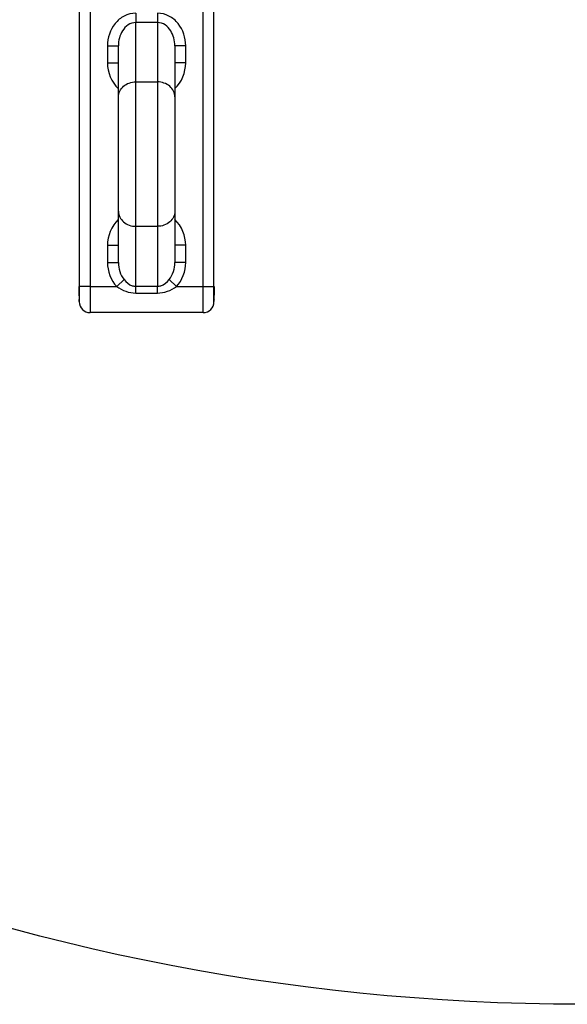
# Model space of a CAD drawing. Header units: millimetres. Extents: x 0 to 11890, y 0 to 8410.
# Tile 85 of 190: x 5622 to 5874, y 1306 to 1759. Entities that reach past the tile are written whole.
import ezdxf

# ---------------------------------------------------------------- set-up
doc = ezdxf.new("R2010")
doc.units = ezdxf.units.MM
doc.header["$LTSCALE"] = 653.95
doc.layers.add('304103000066DXF_CONTINUOUS_LINE', color=7, linetype='CONTINUOUS')
doc.layers.add('R180-1-YUNDODXF_CONTINUOUS_LINE', color=7, linetype='CONTINUOUS')

msp = doc.modelspace()

# ---------------------------------------------------------------- linework, layer by layer
at = {"layer": '304103000066DXF_CONTINUOUS_LINE', "color": 9, "linetype": 'Continuous'}
for p, q in [((5654.193, 1872.302), (5654.193, 1624.302)), ((5706.193, 1624.302), (5706.193, 1872.302)), ((5675.193, 1762.189), (5675.193, 1757.859)), ((5685.193, 1762.189), (5685.193, 1757.859)), ((5675.193, 1730.547), (5675.192, 1757.859)), ((5685.194, 1757.859), (5675.192, 1757.859)), ((5685.194, 1757.859), (5685.193, 1730.547)), ((5662.193, 1747.178), (5662.193, 1739.302)), ((5662.193, 1747.178), (5667.193, 1747.178)), ((5698.193, 1747.178), (5693.193, 1747.178)), ((5698.193, 1739.302), (5698.193, 1747.178)), ((5662.193, 1739.302), (5667.193, 1739.302)), ((5698.193, 1739.302), (5693.193, 1739.302)), ((5675.193, 1664.058), (5675.193, 1730.547)), ((5675.193, 1730.547), (5685.193, 1730.547)), ((5685.193, 1730.547), (5685.193, 1664.058)), ((5675.192, 1636.443), (5675.193, 1664.058)), ((5675.193, 1664.058), (5685.193, 1664.058)), ((5685.193, 1664.058), (5685.194, 1636.443)), ((5662.193, 1655.302), (5662.193, 1647.427)), ((5662.193, 1655.302), (5667.193, 1655.302)), ((5698.193, 1655.302), (5693.193, 1655.302)), ((5698.193, 1647.427), (5698.193, 1655.302)), ((5662.193, 1647.427), (5667.193, 1647.427)), ((5698.193, 1647.427), (5693.193, 1647.427)), ((5666.464, 1636.302), (5669.821, 1639.511)), ((5693.921, 1636.302), (5690.564, 1639.511)), ((5649.159, 1632.302), (5649.162, 1632.302)), ((5649.162, 1632.302), (5649.162, 1636.302)), ((5654.193, 1636.302), (5649.193, 1636.302)), ((5654.193, 1636.302), (5666.464, 1636.303)), ((5675.192, 1636.443), (5685.194, 1636.443)), ((5675.193, 1633.345), (5675.193, 1636.443)), ((5675.193, 1633.345), (5685.193, 1633.345)), ((5685.193, 1633.345), (5685.193, 1636.443)), ((5693.921, 1636.303), (5706.193, 1636.302)), ((5706.193, 1636.302), (5711.193, 1636.302)), ((5711.224, 1636.302), (5711.224, 1632.302)), ((5711.227, 1632.302), (5711.224, 1632.302))]:
    msp.add_line(p, q, dxfattribs=at)
at = {"layer": '304103000066DXF_CONTINUOUS_LINE', "color": 7, "linetype": 'Continuous'}
for p, q in [((5649.193, 1867.302), (5649.193, 1629.302)), ((5711.193, 1629.302), (5711.193, 1867.302)), ((5667.193, 1647.427), (5667.193, 1747.178)), ((5693.193, 1747.178), (5693.193, 1647.427)), ((5649.159, 1632.021), (5649.159, 1636.302)), ((5649.192, 1629.609), (5649.193, 1629.501)), ((5649.193, 1629.5), (5649.193, 1629.502)), ((5711.193, 1629.504), (5711.194, 1629.654)), ((5711.194, 1629.654), (5711.212, 1630.635)), ((5706.193, 1624.302), (5654.193, 1624.302))]:
    msp.add_line(p, q, dxfattribs=at)
for points in [[(5711.212, 1630.635), (5711.219, 1631.098), (5711.224, 1631.607), (5711.226, 1632.147), (5711.227, 1636.302)], [(5649.159, 1632.021), (5649.163, 1631.396), (5649.171, 1630.824), (5649.192, 1629.609)]]:
    msp.add_lwpolyline(points, dxfattribs=at)
at = {"layer": '304103000066DXF_CONTINUOUS_LINE', "color": 9, "linetype": 'Continuous'}
for centre, radius, start, end in [((5764.832, 1632.433), 115.67, 180.06469, 181.04807), ((5595.554, 1632.433), 115.67, 358.95193, 359.93531), ((5610.432, 1629.234), 38.762, 0.60919, 0.89093), ((5634.424, 1629.485), 14.769, 0.06384, 0.62613), ((5726.019, 1629.485), 14.826, 179.37612, 179.92953)]:
    msp.add_arc(centre, radius, start, end, dxfattribs=at)
at = {"layer": '304103000066DXF_CONTINUOUS_LINE', "color": 7, "linetype": 'Continuous'}
for centre, start, end in [((5654.193, 1629.302), 180, 270), ((5706.193, 1629.302), 270, 360)]:
    msp.add_arc(centre, 5, start, end, dxfattribs=at)
at = {"layer": '304103000066DXF_CONTINUOUS_LINE', "color": 9, "linetype": 'Continuous'}
for points, knots in [([(5675.193, 1762.189), (5673.374, 1762.19), (5669.68, 1761.25), (5664.01, 1756.47), (5662.193, 1750.78), (5662.193, 1747.178)], [0, 0, 0, 0, 0.2511021, 0.5027329, 1, 1, 1, 1]), ([(5698.193, 1747.178), (5698.193, 1750.78), (5696.375, 1756.47), (5690.705, 1761.25), (5687.011, 1762.19), (5685.193, 1762.189)], [0, 0, 0, 0, 0.4972667, 0.7488973, 1, 1, 1, 1]), ([(5675.192, 1757.859), (5673.963, 1757.859), (5671.477, 1757.027), (5668.126, 1753.353), (5667.193, 1749.583), (5667.193, 1747.178)], [0, 0, 0, 0, 0.2530411, 0.5048532, 1, 1, 1, 1]), ([(5693.193, 1747.178), (5693.193, 1749.583), (5692.26, 1753.353), (5688.909, 1757.027), (5686.423, 1757.859), (5685.194, 1757.859)], [0, 0, 0, 0, 0.4951464, 0.7469582, 1, 1, 1, 1]), ([(5667.193, 1723.618), (5667.193, 1725.429), (5669.182, 1729.31), (5673.19, 1730.547), (5675.193, 1730.547)], [0, 0, 0, 0, 0.4746814, 1, 1, 1, 1]), ([(5693.193, 1723.618), (5693.193, 1725.429), (5691.204, 1729.31), (5687.196, 1730.547), (5685.193, 1730.547)], [0, 0, 0, 0, 0.4746814, 1, 1, 1, 1]), ([(5667.193, 1670.986), (5667.193, 1669.176), (5669.182, 1665.295), (5673.19, 1664.058), (5675.193, 1664.058)], [0, 0, 0, 0, 0.4746814, 1, 1, 1, 1]), ([(5693.193, 1670.986), (5693.193, 1669.176), (5691.204, 1665.295), (5687.196, 1664.058), (5685.193, 1664.058)], [0, 0, 0, 0, 0.4746814, 1, 1, 1, 1]), ([(5669.821, 1639.511), (5670.821, 1638.303), (5672.539, 1636.816), (5674.654, 1636.443), (5675.192, 1636.443)], [0, 0, 0, 0, 0.7445163, 1, 1, 1, 1]), ([(5685.194, 1636.443), (5685.732, 1636.443), (5687.847, 1636.816), (5689.565, 1638.303), (5690.564, 1639.511)], [0, 0, 0, 0, 0.2554837, 1, 1, 1, 1]), ([(5649.189, 1629.837), (5649.188, 1629.912), (5649.186, 1630.072), (5649.183, 1630.232), (5649.181, 1630.317)], [0, 0, 0, 0, 0.4689756, 1, 1, 1, 1])]:
    msp.add_open_spline(points, degree=3, knots=knots, dxfattribs=at)
for points in [[(5662.193, 1739.302), (5662.193, 1735.026), (5664.007, 1730.349), (5667.18, 1727.482)], [(5693.206, 1727.482), (5696.379, 1730.349), (5698.192, 1735.026), (5698.193, 1739.302)], [(5667.18, 1667.123), (5664.007, 1664.255), (5662.193, 1659.579), (5662.193, 1655.302)], [(5698.193, 1655.302), (5698.192, 1659.579), (5696.379, 1664.255), (5693.206, 1667.123)], [(5662.193, 1647.427), (5662.193, 1643.455), (5663.72, 1639.174), (5666.464, 1636.303)], [(5667.193, 1647.427), (5667.193, 1644.647), (5668.05, 1641.654), (5669.821, 1639.511)], [(5690.564, 1639.511), (5692.335, 1641.654), (5693.193, 1644.647), (5693.193, 1647.427)], [(5693.921, 1636.303), (5696.666, 1639.174), (5698.193, 1643.455), (5698.193, 1647.427)], [(5666.464, 1636.303), (5668.936, 1634.479), (5672.121, 1633.343), (5675.193, 1633.345)], [(5685.193, 1633.345), (5688.265, 1633.343), (5691.449, 1634.479), (5693.922, 1636.303)], [(5711.204, 1630.317), (5711.2, 1630.094), (5711.196, 1629.87), (5711.194, 1629.646)]]:
    msp.add_open_spline(points, degree=3, dxfattribs=at)
at = {"layer": 'R180-1-YUNDODXF_CONTINUOUS_LINE', "color": 7, "linetype": 'Continuous'}
msp.add_circle((5880.203, 2302.802), 997, dxfattribs=at)

doc.saveas('drawing.dxf')
